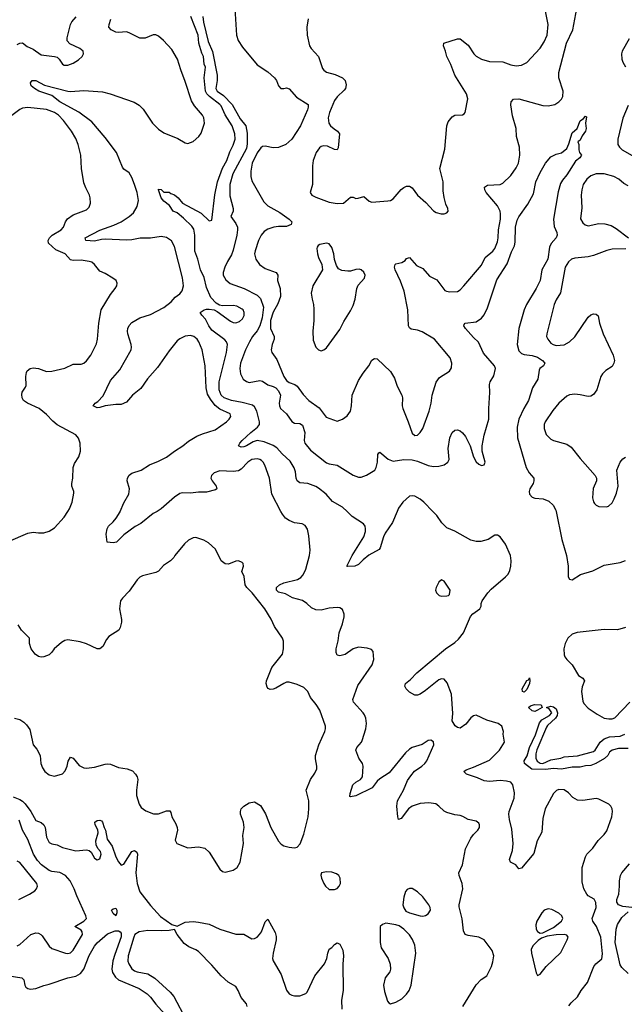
# Model space of a CAD drawing. Header units: inches. Extents: x 1954678 to 2060271, y 904822 to 1016299.
# Tile 57 of 256: x 1995009 to 1999541, y 916306 to 923685. Entities that reach past the tile are written whole.
import ezdxf

# ---------------------------------------------------------------- set-up
doc = ezdxf.new("R2010")
doc.units = ezdxf.units.IN
doc.header["$MEASUREMENT"] = 0
doc.layers.add('B9991', color=7, linetype='Continuous')
doc.layers.add('B9992', color=7, linetype='Continuous')

msp = doc.modelspace()

# ---------------------------------------------------------------- linework, layer by layer
at = {"layer": 'B9991', "color": 5}
for points, elevation in [([(1994925.6, 919774.4), (1995070, 919836), (1995110, 919844.9), (1995150, 919838.5), (1995190, 919839), (1995230, 919852.9), (1995270, 919876), (1995343.2, 919956.8), (1995370.1, 920000)], 580), ([(1996038.7, 920000), (1996010, 919983.1), (1995917.6, 919910), (1995874.4, 919885.6), (1995790, 919823), (1995734.9, 919770), (1995710, 919764), (1995664, 919770), (1995657.2, 919830), (1995663.7, 919870), (1995676, 919890), (1995710, 919920.5), (1995732, 919948), (1995762.2, 919997.8), (1995763.1, 920000)], 560), ([(1998330, 916288.8), (1998430, 916450.6), (1998469.6, 916490.4), (1998510, 916518), (1998546, 916590), (1998555.9, 916624.1), (1998562.7, 916670), (1998551.5, 916710), (1998490, 916789.6), (1998450, 916808.2), (1998370, 916821.3), (1998349.7, 916830), (1998337, 916857), (1998326.9, 916946.9), (1998304.4, 917035.6), (1998303, 917050), (1998331.1, 917170), (1998326, 917210), (1998304, 917270), (1998302, 917290), (1998327.4, 917350), (1998351.9, 917470), (1998391.1, 917550), (1998410, 917577.1), (1998444.5, 917610), (1998456.2, 917630), (1998457, 917650), (1998450, 917664), (1998430, 917677.6), (1998370, 917689.6), (1998330, 917714), (1998310, 917720.7), (1998270, 917725.1), (1998210, 917742), (1998190, 917752.7), (1998151.5, 917791.5), (1998127.5, 917807.5), (1998076.1, 917816.1), (1998010, 917810.9), (1997950, 917790.8), (1997924, 917770), (1997870, 917697), (1997849.8, 917689.8), (1997844, 917710), (1997837.1, 917790), (1997841.4, 917830), (1997885.1, 917910), (1997917.4, 917982.6), (1997940.8, 918019.2), (1997968.2, 918051.8), (1998022.7, 918090), (1998046, 918110), (1998060.9, 918130), (1998113, 918250), (1998110, 918272.7), (1998090, 918286), (1998070, 918282.7), (1998026.9, 918253.1), (1997950, 918231.2), (1997930, 918218.7), (1997900.4, 918190), (1997779.3, 918040.7), (1997710, 917996.4), (1997690, 917977.7), (1997651.6, 917928.4), (1997530, 917867.2), (1997490, 917859.5), (1997484, 917864), (1997485.4, 917885.4), (1997506.3, 917950), (1997529.6, 917970), (1997565.1, 917990), (1997578.3, 918010), (1997582.9, 918090), (1997579.5, 918110), (1997551.5, 918150), (1997529.6, 918210), (1997536.3, 918230), (1997570.6, 918269.4), (1997576.6, 918283.4), (1997605.1, 918370), (1997608.5, 918410), (1997604, 918450), (1997594.1, 918474.1), (1997584.7, 918490), (1997511.9, 918570), (1997505.3, 918590), (1997545, 918695), (1997651.8, 918850), (1997664.5, 918890), (1997659, 918950), (1997645.2, 918965.2), (1997615.1, 918975.1), (1997550, 918982), (1997510, 918969.6), (1997450, 918927.6), (1997410, 918916.2), (1997390, 918922.7), (1997381.1, 918941.1), (1997380.4, 918970), (1997397.4, 919030), (1997404.2, 919090), (1997430, 919157.3), (1997441.8, 919210), (1997442, 919230), (1997430, 919264.5), (1997410, 919277.6), (1997390, 919279.6), (1997330, 919274.3), (1997270, 919259.8), (1997230, 919262), (1997197.7, 919277.7), (1997162.4, 919310), (1997130, 919332.1), (1997053.2, 919353.2), (1997001.9, 919381.9), (1996950, 919395.6), (1996933.7, 919410), (1996933.3, 919430), (1996955.8, 919450), (1996990, 919464.2), (1997092.3, 919490), (1997116, 919504), (1997134.9, 919525.1), (1997153.3, 919566.7), (1997182.7, 919670), (1997186, 919710), (1997176.9, 919816.9), (1997167.5, 919867.5), (1997150, 919894), (1997127, 919907), (1997070, 919914.5), (1997030, 919931.8), (1997002, 919950), (1996978.2, 919978.2), (1996967, 920000)], 560), ([(1997840, 920000), (1997804.2, 919915.8), (1997750, 919835.8), (1997737.2, 919810), (1997712.6, 919727.4), (1997704.8, 919715.2), (1997627.1, 919672.9), (1997583.1, 919636.9), (1997550, 919600.7), (1997522, 919590), (1997466.3, 919586.3), (1997461.2, 919590), (1997501.8, 919670), (1997589.8, 919810), (1997601.4, 919850), (1997602, 919870), (1997597.8, 919890), (1997586.8, 919906.8), (1997502.7, 919962.7), (1997464, 920000)], 540), ([(1999126.7, 916293.3), (1999143.1, 916316.9), (1999190, 916360.5), (1999218, 916410), (1999266, 916470), (1999311.8, 916590), (1999327.3, 916610), (1999372.7, 916647.3), (1999376.9, 916683.1), (1999366, 916810), (1999334, 916890), (1999304.4, 916930), (1999299.8, 916950), (1999330.7, 917030), (1999328.6, 917068.6), (1999314.9, 917094.9), (1999270, 917119.7), (1999259.7, 917130), (1999237.4, 917170), (1999224.6, 917224.6), (1999226, 917330), (1999251.1, 917410), (1999261.7, 917430), (1999304.4, 917475.6), (1999346, 917534), (1999390, 917577.6), (1999410, 917605.5), (1999446.9, 917710), (1999452.4, 917750), (1999449.7, 917769.7), (1999440.9, 917790), (1999425.8, 917805.8), (1999350, 917844.2), (1999330, 917847.6), (1999230, 917833), (1999190, 917835.6), (1999155.6, 917855.6), (1999122.9, 917890), (1999090, 917912.8), (1999050, 917915.6), (1999032.2, 917907.8), (1999010, 917885.2), (1998947.2, 917770), (1998930, 917698), (1998923, 917597), (1998888.9, 917530), (1998863.4, 917436.6), (1998770, 917325.2), (1998750, 917321.2), (1998729, 917350), (1998689.2, 917370), (1998682, 917390), (1998702.2, 917457.8), (1998707.2, 917510), (1998697.9, 917617.9), (1998679.8, 917690), (1998674.8, 917730), (1998677.7, 917750), (1998716.5, 917850), (1998719.3, 917890), (1998706.3, 917950), (1998690, 917971.5), (1998659.2, 917979.2), (1998610, 917981.8), (1998530, 917975.5), (1998490, 917979.9), (1998442.1, 918002.1), (1998358, 918030), (1998338, 918050), (1998355.8, 918064.2), (1998410, 918081.8), (1998530, 918136.5), (1998606.3, 918210), (1998642.7, 918270), (1998633.6, 918330), (1998636.2, 918350), (1998622.7, 918390), (1998595.3, 918410), (1998510, 918436.2), (1998430, 918471.8), (1998410, 918467), (1998390, 918452.3), (1998354.1, 918405.9), (1998310, 918376), (1998290, 918381.2), (1998273.8, 918393.8), (1998251.8, 918430), (1998255.8, 918484.2), (1998245.5, 918630), (1998214.3, 918714.3), (1998190, 918742.4), (1998170, 918745.1), (1998150, 918738), (1998050, 918658), (1998010, 918629.2), (1997990, 918622), (1997970, 918622), (1997930, 918644), (1997907, 918670), (1997896, 918690), (1997901.2, 918710), (1997939.7, 918740.3), (1997985.6, 918790), (1998201.5, 918970), (1998270, 919018), (1998297.4, 919042.6), (1998335.5, 919090), (1998388, 919212), (1998407.2, 919232.8), (1998459.6, 919270), (1998468, 919290), (1998468.4, 919310), (1998475.4, 919330), (1998518.5, 919390), (1998542.7, 919417.3), (1998651.4, 919508.6), (1998670, 919530.4), (1998683.3, 919556.7), (1998692, 919590), (1998693.6, 919630), (1998689, 919670), (1998650, 919753.6), (1998610, 919809.4), (1998590, 919822), (1998570, 919820.7), (1998522, 919790), (1998465.1, 919774.9), (1998430, 919774.7), (1998390, 919784.2), (1998270, 919850.5), (1998210, 919876.2), (1998173, 919913), (1998136.5, 919970), (1998107.4, 920000)], 540), ([(1999031, 920000), (1999073.5, 919790), (1999107.2, 919670), (1999120.2, 919590), (1999121.6, 919510), (1999130, 919491), (1999150, 919487.7), (1999213.1, 919526.9), (1999304.7, 919555.3), (1999390, 919596), (1999510, 919617.1), (1999550, 919633)], 540), ([(1994970.6, 918450.6), (1995010, 918441), (1995039.9, 918419.9), (1995060.3, 918400.3), (1995084.2, 918364.2), (1995111, 918250), (1995138, 918218), (1995162, 918170), (1995167.7, 918110), (1995179.1, 918079.1), (1995198.8, 918050), (1995230, 918024.9), (1995270, 918015.5), (1995330, 918033.4), (1995350, 918054.8), (1995364.2, 918090), (1995371.8, 918128.2), (1995390, 918158), (1995410, 918150.7), (1995454.9, 918094.9), (1995490, 918079.1), (1995510, 918076.3), (1995570, 918082.4), (1995650, 918105.3), (1995670, 918107), (1995690, 918104.9), (1995750, 918081.3), (1995816, 918070), (1995854.4, 918054.4), (1995878.4, 918030), (1995890.4, 918010), (1995895.5, 917990), (1995884.4, 917910), (1995884.4, 917870), (1995904.9, 917804.9), (1995920.9, 917780.9), (1995955.8, 917755.8), (1996013.5, 917733.5), (1996050, 917734.3), (1996110, 917756.9), (1996134.9, 917754.9), (1996143.1, 917743.1), (1996150.4, 917710), (1996179.2, 917659.2), (1996190.4, 917630), (1996192.4, 917610), (1996174.8, 917534.8), (1996186.8, 917510), (1996270, 917478), (1996350, 917485.5), (1996396.1, 917476.1), (1996430, 917446.8), (1996510, 917318), (1996530, 917301), (1996550, 917294.8), (1996609.4, 917310.6), (1996639, 917330), (1996662.7, 917370), (1996686.6, 917510), (1996681.6, 917570), (1996691.8, 917630), (1996686.6, 917670), (1996664.5, 917730), (1996664.5, 917750), (1996669.5, 917770), (1996688.2, 917791.8), (1996730, 917816.3), (1996770, 917824), (1996814.9, 917794.9), (1996852.4, 917732.4), (1996891.7, 917630), (1996950, 917528), (1996970, 917505.5), (1996990, 917493), (1997030, 917483), (1997070, 917477.3), (1997090, 917482.8), (1997111.8, 917508.2), (1997138.4, 917581.6), (1997171.9, 917710), (1997177.2, 917770), (1997176, 917830), (1997155.6, 917910), (1997189.7, 917990), (1997221.8, 918038.2), (1997235.8, 918070), (1997236.9, 918090), (1997226.4, 918146.4), (1997227.8, 918170), (1997250.6, 918249.5), (1997296.4, 918350), (1997302.3, 918370), (1997301.5, 918390), (1997258.3, 918510), (1997232.2, 918552.2), (1997190, 918604.5), (1997169.7, 918650), (1997139.6, 918679.6), (1997090, 918702.8), (1997030, 918719.8), (1997010, 918719.2), (1996990, 918711.1), (1996930, 918674), (1996910, 918667.6), (1996886, 918666), (1996871.4, 918671.4), (1996863.1, 918683.1), (1996857.4, 918710), (1996859.1, 918730), (1996899.8, 918830), (1996979.1, 918930), (1996987.3, 918970), (1996986.5, 919026.5), (1996978.4, 919050), (1996918.2, 919138.2), (1996893.2, 919193.2), (1996846, 919270), (1996751.1, 919390), (1996711.2, 919430), (1996699.1, 919450), (1996691.1, 919511.1), (1996675.1, 919550), (1996686, 919590), (1996685.2, 919610), (1996677.2, 919617.2), (1996649.4, 919629.4), (1996630, 919627), (1996574.9, 919605.1), (1996550, 919607.6), (1996520.7, 919630), (1996478, 919718), (1996424.8, 919764.7), (1996390, 919784.2), (1996330, 919803.6), (1996310, 919802.9), (1996274.7, 919785.3), (1996243.4, 919756.6), (1996173.4, 919670), (1996165.5, 919654.5), (1996140.5, 919630), (1996086.5, 919593.5), (1996050, 919551.8), (1996030, 919542.4), (1995930, 919516.9), (1995910, 919507.3), (1995890, 919487), (1995830, 919402.9), (1995779.1, 919350), (1995766, 919330), (1995756.4, 919270), (1995772.7, 919190), (1995772.4, 919170), (1995762.4, 919130), (1995752.4, 919110), (1995678, 919062), (1995660.3, 919039.7), (1995633.7, 918986.3), (1995610, 918969.5), (1995590, 918969.5), (1995510, 919007.6), (1995463.5, 919023.5), (1995370, 919037.4), (1995347.7, 919032.3), (1995322.5, 919017.5), (1995267.3, 918970), (1995250, 918944), (1995230, 918925.2), (1995190, 918909.4), (1995170, 918907), (1995150, 918911.8), (1995125.1, 918930), (1995095.6, 918970), (1995082.7, 919010), (1995082, 919050), (1995022.7, 919110), (1994998, 919150)], 580), ([(1999550.2, 919129.8), (1999490, 919112.2), (1999390, 919114.7), (1999187.7, 919092.3), (1999150, 919079.3), (1999118.8, 919050), (1999099.3, 919010), (1999088.8, 918970), (1999090, 918924.7), (1999094.9, 918910), (1999110, 918890.6), (1999150.2, 918850.2), (1999197, 918770), (1999230.4, 918750), (1999242.3, 918730), (1999225.9, 918685.8), (1999220.2, 918650), (1999230, 918578), (1999239.3, 918559.3), (1999270, 918524.9), (1999339.2, 918479.2), (1999391.4, 918451.4), (1999424.3, 918444.3), (1999450, 918444.7), (1999470, 918452.8), (1999584.1, 918570)], 540), ([(1999570, 918222.7), (1999498.4, 918221.6), (1999450, 918209.3), (1999430, 918196), (1999417.4, 918170), (1999393.1, 918146.9), (1999328.4, 918110), (1999290, 918095.5), (1999250, 918093.5), (1999210, 918083.1), (1999150, 918082.7), (1999071.4, 918068.6), (1999010, 918073.7), (1998950, 918066.4), (1998848.9, 918068.9), (1998794, 918110), (1998791.6, 918130), (1998812.3, 918167.7), (1998829.8, 918230), (1998875.2, 918324.8), (1998904.7, 918415.3), (1998923.3, 918436.7), (1998981.6, 918470), (1998998.3, 918490), (1998979.1, 918519.1), (1998958, 918530), (1998990, 918539.3), (1999010, 918535.6), (1999030, 918521.3), (1999041.8, 918490), (1999037.1, 918470), (1999024.7, 918450), (1998964.7, 918395.3), (1998957.1, 918382.9), (1998886, 918214), (1998878.2, 918181.8), (1998878.4, 918150), (1998888.1, 918128.1), (1998910, 918112.1), (1998930, 918110.2), (1998990, 918137.4), (1999065.2, 918150), (1999090, 918160.3), (1999190, 918167.6), (1999310, 918199.3), (1999322, 918210), (1999359.8, 918270), (1999390, 918294.2), (1999430, 918310.7), (1999510, 918316.1), (1999546, 918330)], 520), ([(1994960.2, 917860.2), (1995010, 917841.5), (1995030, 917829), (1995050, 917809.1), (1995093.1, 917750), (1995130, 917684.2), (1995170, 917667.2), (1995190.3, 917650), (1995199.6, 917630), (1995210, 917558), (1995230, 917517.3), (1995250, 917508.2), (1995290, 917501.6), (1995330, 917480.5), (1995430, 917457.1), (1995510, 917462.4), (1995530, 917458), (1995545.5, 917445.5), (1995570, 917402), (1995590, 917388), (1995610, 917394.8), (1995620.4, 917430), (1995615.4, 917450), (1995594.3, 917474.3), (1995581.8, 917501.8), (1995579.3, 917530), (1995598.2, 917590), (1995594.4, 917614.4), (1995574.5, 917650), (1995573, 917670), (1995590, 917683.6), (1995610, 917686), (1995621.4, 917681.4), (1995631.2, 917671.2), (1995642, 917630), (1995653.4, 917610), (1995663.8, 917543.8), (1995703.3, 917490), (1995730, 917410.4), (1995750, 917372.7), (1995768.9, 917348.9), (1995790, 917357), (1995850, 917450.2), (1995870, 917458.5), (1995887.1, 917447.1), (1995891.9, 917430), (1995880.4, 917290), (1995890, 917210.8), (1995909.2, 917149.2), (1995990, 917047.3), (1996064.2, 916964.2), (1996150, 916902.8), (1996190, 916891), (1996250, 916920.7), (1996310, 916926.4), (1996350, 916922), (1996430, 916907.4), (1996510, 916868.8), (1996630, 916832.4), (1996690, 916832.4), (1996750, 916795.8), (1996770, 916799.5), (1996789.4, 916810), (1996808, 916830), (1996822, 916850), (1996850, 916924.7), (1996870, 916944.7), (1996924.7, 916844.7), (1996932.8, 916812.8), (1996932.4, 916790), (1996908.7, 916688.7), (1996905.3, 916650), (1996910, 916631.3), (1996968.9, 916530), (1997010, 916410.7), (1997030, 916384.4), (1997050, 916374.4), (1997070, 916368.4), (1997110, 916370.4), (1997154.5, 916385.5), (1997164.5, 916395.5), (1997221.7, 916518.3), (1997294.7, 916610), (1997311.5, 916650), (1997318.7, 916690), (1997330, 916718.8), (1997349.5, 916730.5), (1997370, 916754.8), (1997390, 916766.8), (1997410, 916756), (1997431.9, 916711.9), (1997436.4, 916670), (1997432.3, 916607.7), (1997434.9, 916410), (1997422.6, 916337.4), (1997423.1, 916270)], 560), ([(1994990, 916744.2), (1995010, 916754.9), (1995091.5, 916830), (1995130, 916841.8), (1995150, 916839.2), (1995168.4, 916830), (1995178.8, 916818.8), (1995230, 916742), (1995250, 916723), (1995352, 916690), (1995370, 916686.7), (1995390, 916692.7), (1995410, 916710.4), (1995479.8, 916830), (1995478.7, 916850), (1995470, 916862), (1995422.7, 916890), (1995491.1, 916928.9), (1995509.8, 916950), (1995506, 916970), (1995437.7, 917117.7), (1995418.4, 917170), (1995386.5, 917230), (1995352, 917270), (1995310, 917292.3), (1995250, 917301), (1995230, 917309.4), (1995173.7, 917350), (1995142.3, 917382.3), (1995113.6, 917430), (1995070, 917541.1), (1995030.7, 917610), (1995006.4, 917686.4)], 560), ([(1995004, 917090), (1995082.7, 917130), (1995123.3, 917156.7), (1995135.1, 917170), (1995142, 917190), (1995138.4, 917210), (1995010, 917367.3), (1994990, 917377.6)], 580), ([(1999598, 917030), (1999530, 917038), (1999497, 917050), (1999484.4, 917070), (1999485.1, 917090), (1999499.3, 917130), (1999506.6, 917190), (1999504.5, 917230), (1999512.7, 917270), (1999522.7, 917290), (1999581.3, 917358.7)], 520), ([(1999570, 916536.5), (1999522.2, 916582.2), (1999510, 916602), (1999472.5, 916770), (1999481.6, 916870), (1999490, 916903), (1999524.1, 916955.9), (1999570, 916999.5)], 520), ([(1994930, 916520.2), (1995025.2, 916505.3), (1995040.3, 916490), (1995047.6, 916450), (1995055.2, 916435.3), (1995070, 916423.7), (1995090, 916419), (1995130, 916425.4), (1995190, 916447.7), (1995230, 916455.5), (1995370, 916504.8), (1995430, 916516.1), (1995464.3, 916535.7), (1995490, 916568), (1995530, 916670.3), (1995570, 916742.6), (1995590, 916766), (1995666.3, 916833.7), (1995724.8, 916855.2), (1995750, 916855.5), (1995762, 916850), (1995770, 916839.5), (1995770.5, 916810.5), (1995721.2, 916678.8), (1995708, 916632), (1995699, 916570), (1995705, 916545), (1995727.9, 916510), (1995750, 916489.6), (1995904.8, 916424.8), (1995964, 916384), (1995990, 916359.8), (1996030, 916307.3), (1996095.2, 916235.2)], 540), ([(1996714.7, 916290), (1996710, 916308.7), (1996670, 916356.2), (1996648.1, 916410), (1996630, 916438.7), (1996572, 916472), (1996519.2, 916519.2), (1996450, 916599.1), (1996350, 916700.9), (1996330, 916714.8), (1996277, 916737), (1996242, 916762), (1996189, 916830), (1996170, 916866), (1996130, 916859), (1996070, 916856.9), (1995970, 916859.8), (1995904.4, 916850), (1995873.4, 916830), (1995864.8, 916810), (1995822.6, 916670), (1995820.2, 916630), (1995826.3, 916610), (1995850, 916572.2), (1995870, 916556.9), (1995890, 916548.3), (1995970, 916534), (1996022.7, 916502.7), (1996136.6, 916396.6), (1996164.5, 916364.5), (1996257.1, 916190)], 560)]:
    msp.add_lwpolyline(points, dxfattribs=dict(at, elevation=elevation))
for points, elevation in [([(1998170, 919488), (1998152, 919470), (1998130.9, 919429.1), (1998126.8, 919410), (1998134, 919390), (1998154.8, 919370), (1998174.6, 919365.4), (1998210, 919366.3), (1998224, 919370), (1998230, 919378), (1998235.1, 919410), (1998190, 919478)], 560), ([(1998790, 918644.5), (1998779, 918650), (1998776.2, 918670), (1998810, 918733), (1998822.7, 918737.3), (1998830, 918751.3), (1998833.1, 918733.1), (1998830, 918709.3), (1998810, 918665.6)], 520), ([(1998870, 918499.7), (1998850, 918505.4), (1998824, 918530), (1998838.4, 918541.6), (1998868, 918552.1), (1998918, 918550), (1998926, 918530), (1998890, 918509.6)], 520), ([(1997310, 917299.3), (1997272, 917290), (1997267.3, 917272.7), (1997270.7, 917250), (1997288, 917210), (1997302, 917190), (1997330, 917166), (1997370, 917165.5), (1997390, 917174.8), (1997405.2, 917190), (1997415.1, 917210), (1997412.3, 917250), (1997401.2, 917270), (1997384.1, 917284.1), (1997350, 917295.1)], 580), ([(1997950, 917174), (1997930, 917174), (1997913.7, 917166.3), (1997902, 917150), (1997887.7, 917107.7), (1997880.5, 917050), (1997888.5, 917028.5), (1997904.9, 917004.9), (1997930, 916990.5), (1998010, 916967.7), (1998030, 916967.3), (1998050, 916971.3), (1998070, 916984.7), (1998089, 917010), (1998086.6, 917030), (1998077, 917050), (1998030, 917112), (1997990, 917149.6)], 580), ([(1995730, 916969.7), (1995710, 916987.3), (1995697, 917010), (1995710, 917021.6), (1995730, 917026.8), (1995736.5, 917010), (1995736.5, 916990)], 540), ([(1998970, 917022), (1998941.3, 917010), (1998922.7, 916990), (1998886.7, 916930), (1998878, 916902), (1998880.2, 916870), (1998890, 916850.4), (1998910, 916839.5), (1998930, 916842.4), (1999010, 916881.8), (1999070, 916928.1), (1999081.7, 916950), (1999073.3, 916970), (1999049.8, 916989.8), (1998997, 917017)], 560), ([(1997753.6, 916913.6), (1997730, 916904), (1997710.9, 916889.1), (1997710.6, 916770), (1997719.1, 916730), (1997770.8, 916650), (1997785.8, 916605.8), (1997788.2, 916570), (1997784.9, 916550), (1997750, 916505.2), (1997735.6, 916450), (1997742.9, 916402.9), (1997765.3, 916330), (1997776.2, 916316.2), (1997790, 916309), (1997830, 916320.9), (1997872.6, 916347.4), (1997910, 916382.4), (1997928.2, 916410), (1997943, 916450), (1997979.7, 916690), (1997971.3, 916750), (1997952.5, 916792.5), (1997930, 916825.2), (1997890, 916868.7), (1997853.6, 916893.6), (1997830, 916902)], 580), ([(1999089.6, 916829.6), (1999030, 916826.6), (1998964, 916816), (1998919.6, 916800.4), (1998895.2, 916784.8), (1998855.2, 916744.8), (1998844.1, 916715.9), (1998844.9, 916690), (1998880.7, 916540.7), (1998890, 916522), (1998910, 916531.3), (1998956, 916590), (1999065.8, 916694.2), (1999114, 916790), (1999120.7, 916810), (1999110, 916823.7)], 560)]:
    msp.add_lwpolyline(points, close=True, dxfattribs=dict(at, elevation=elevation))
at = {"layer": 'B9992', "color": 5}
for points, elevation in [([(1996620.8, 923770), (1996634, 923570), (1996646, 923530), (1996678.5, 923478.6), (1996790, 923345.5), (1996870, 923293.4), (1996919.1, 923250), (1996933.4, 923230), (1996948.2, 923188.2), (1996966, 923170), (1996990, 923168.2), (1997010, 923173.4), (1997030, 923167.7), (1997083.2, 923103.2), (1997170.5, 923050), (1997172.4, 923030), (1997166.4, 923010), (1997113.7, 922890), (1997048.4, 922790), (1997004.9, 922750), (1996950, 922726.9), (1996910, 922724.4), (1996850, 922736.9), (1996830, 922734.3), (1996815.6, 922724.4), (1996790, 922688), (1996751.8, 922610), (1996741.3, 922550), (1996741.8, 922510), (1996750, 922476.3), (1996838.9, 922318.9), (1996870, 922290.2), (1996958.7, 922238.7), (1997028.5, 922190), (1997048.7, 922170), (1997043.7, 922150), (1997010, 922133.8), (1996950, 922134.6), (1996913.4, 922130), (1996870, 922115.4), (1996842.3, 922097.7), (1996819.3, 922070), (1996800.2, 922030), (1996773.7, 921953.7), (1996770.2, 921930), (1996778.5, 921890), (1996806.3, 921850), (1996850, 921819.7), (1996931.1, 921791.1), (1996944.2, 921770), (1996941.5, 921730), (1996960.7, 921670), (1996965.2, 921610), (1996945.4, 921554.6), (1996910, 921493.3), (1996890, 921429.3), (1996889.5, 921370), (1996917.3, 921310), (1996917.7, 921290), (1996902.3, 921250), (1996893.7, 921210), (1996898.7, 921190), (1996937.5, 921137.5), (1996988.6, 921010), (1997010, 920980.2), (1997030, 920965.4), (1997070.8, 920950.8), (1997090, 920938.5), (1997135.1, 920875), (1997176.1, 920830), (1997254.8, 920774.8), (1997306.9, 920706.9), (1997390, 920676.4), (1997430, 920690.4), (1997463.1, 920716.9), (1997487.8, 920750), (1997497.7, 920790), (1997500.5, 920870), (1997550, 920980.7), (1997583.7, 921036.3), (1997626, 921090), (1997647.7, 921132.3), (1997670, 921146.8), (1997690, 921142.8), (1997790, 921047.3), (1997818.5, 920998.6), (1997839, 920939), (1997872.7, 920870), (1997878.4, 920850), (1997876.4, 920790), (1997880.4, 920770), (1997922, 920670), (1997950, 920586), (1997970, 920567.7), (1997990, 920570.7), (1998010, 920590.7), (1998030, 920622), (1998079.7, 920750), (1998094, 920810), (1998101.1, 920870), (1998131.1, 920968.9), (1998157.1, 921002.9), (1998232, 921050), (1998245.4, 921074.6), (1998249.5, 921110), (1998237, 921150), (1998119.5, 921290), (1998026.1, 921346.1), (1997990, 921358.3), (1997944.9, 921364.9), (1997930, 921374.5), (1997923.1, 921390), (1997919.9, 921510), (1997892.3, 921650), (1997865, 921725), (1997824.2, 921810), (1997818.4, 921830), (1997822.7, 921850), (1997830, 921856.3), (1997874.7, 921865.3), (1997898.9, 921881.1), (1997910, 921896), (1997930, 921902.8), (1997982.8, 921842.8), (1998030, 921820.3), (1998082.2, 921762.2), (1998135.1, 921735.1), (1998196.3, 921656.3), (1998209.2, 921649.2), (1998234.6, 921645.4), (1998290, 921648.9), (1998310, 921660.4), (1998339.6, 921690), (1998470, 921846), (1998498.4, 921901.6), (1998555.4, 921950), (1998570.8, 921970), (1998590, 922019.1), (1998596.5, 922050), (1998597.8, 922110), (1998612.4, 922190), (1998613.5, 922230), (1998609.8, 922250), (1998591.9, 922290), (1998506, 922390), (1998496.9, 922410), (1998494.5, 922430), (1998514.7, 922445.3), (1998610, 922448.9), (1998630, 922460.3), (1998690, 922517.6), (1998730, 922574.9), (1998747.1, 922610), (1998757.6, 922670), (1998755.1, 922730), (1998733, 922810), (1998731.1, 922870), (1998704.2, 922964.2), (1998692, 923048), (1998693, 923070), (1998711, 923089), (1998750, 923091.2), (1998930, 923042.6), (1998970, 923038.7), (1999021.2, 923050), (1999050, 923068.5), (1999070, 923088.4), (1999079.8, 923110), (1999082.7, 923150), (1999049.8, 923250), (1999051.5, 923290), (1999107.3, 923510), (1999156.5, 923610), (1999185.8, 923770)], 560), ([(1997170.4, 923690.4), (1997162.3, 923630), (1997163.7, 923570), (1997181.7, 923490), (1997193.4, 923470), (1997249.4, 923409.4), (1997279.3, 923319.3), (1997290, 923305.7), (1997310, 923292.8), (1997375, 923275), (1997430.2, 923250.2), (1997450.2, 923230.2), (1997457.6, 923197.6), (1997451.3, 923170), (1997442.6, 923157.5), (1997390, 923107.6), (1997370, 923078.3), (1997331.7, 922990), (1997321.8, 922950), (1997327.5, 922910), (1997339.1, 922890), (1997365.9, 922865.9), (1997392.4, 922850), (1997407.2, 922830), (1997395.6, 922724.4), (1997390, 922709.2), (1997370, 922711.8), (1997316.9, 922736.9), (1997290, 922739.3), (1997270, 922734.2), (1997255.9, 922724.1), (1997231.3, 922690), (1997210.2, 922630), (1997203.2, 922590), (1997204.9, 922450), (1997186, 922390), (1997198, 922370), (1997230, 922354), (1997330, 922317.6), (1997390, 922308.4), (1997435.3, 922310), (1997490, 922354.8), (1997510, 922354.8), (1997530, 922346), (1997546.8, 922346.8), (1997590, 922360.7), (1997630, 922324), (1997650, 922316.3), (1997770, 922326.4), (1997790, 922330.4), (1997810, 922341.6), (1997870, 922412.4), (1997890, 922428.4), (1997910, 922438), (1997930, 922437.3), (1997950, 922424), (1997990, 922370.5), (1998054.8, 922314.8), (1998110, 922253.4), (1998130, 922240.7), (1998168.9, 922231.1), (1998190, 922231), (1998210, 922238), (1998222, 922250), (1998219, 922270), (1998202.5, 922302.5), (1998191.1, 922351.1), (1998183.1, 922403.1), (1998182.6, 922470), (1998158.8, 922570), (1998195.1, 922715.1), (1998211.6, 922890), (1998220.4, 922919.6), (1998250, 922958), (1998270, 922970.4), (1998329.2, 922970.8), (1998341.2, 922978.8), (1998349.4, 922990.6), (1998367.6, 923092.4), (1998359.7, 923130), (1998271.9, 923270), (1998240.4, 923350), (1998210, 923409.2), (1998201, 923450), (1998185.1, 923490), (1998189.2, 923510), (1998290, 923542.6), (1998310, 923542.4), (1998370, 923493), (1998412.7, 923430), (1998430, 923412.7), (1998470, 923388.5), (1998530, 923372.4), (1998630, 923368.5), (1998690, 923346.7), (1998730, 923339.5), (1998770, 923344.4), (1998810, 923363), (1998910, 923472), (1998941.5, 923518.5), (1998963.1, 923570), (1998971.1, 923650), (1998949.7, 923749.7)], 580), ([(1994990, 923498.3), (1995010, 923508.4), (1995030, 923510.3), (1995064.7, 923484.7), (1995110, 923464.9), (1995170, 923422), (1995270.3, 923410.3), (1995290, 923403), (1995304.9, 923390), (1995330, 923350.7), (1995343.6, 923343.6), (1995370, 923343.7), (1995410, 923358.7), (1995450, 923383.7), (1995477.6, 923410), (1995487.3, 923430), (1995484.5, 923450), (1995459.5, 923470), (1995383.9, 923503.9), (1995365.9, 923525.9), (1995364.2, 923550), (1995390.7, 923650), (1995399.8, 923670), (1995432.5, 923707.5)], 580), ([(1995763.1, 920000), (1995790, 920064), (1995827, 920130), (1995832, 920170), (1995814, 920230), (1995816.2, 920250), (1995830, 920270.6), (1995850, 920286), (1995919, 920310), (1995982.7, 920350), (1996050, 920375.8), (1996110, 920405.4), (1996170, 920451.3), (1996231.2, 920490), (1996274.5, 920525.5), (1996337.3, 920562.7), (1996378.9, 920581.1), (1996475.1, 920610), (1996558.4, 920670), (1996579.6, 920690), (1996591.6, 920710), (1996586, 920730), (1996510, 920766.9), (1996474.1, 920794.1), (1996439.7, 920839.7), (1996418, 920878), (1996406.6, 920926.6), (1996400.7, 921090), (1996377.2, 921210), (1996353.1, 921270), (1996340.5, 921290), (1996314.5, 921310), (1996290, 921317.7), (1996250, 921314), (1996210, 921294.3), (1996190, 921277.6), (1996130, 921202.6), (1996042.6, 921077.4), (1995966.7, 920993.3), (1995918, 920922), (1995855.3, 920870), (1995810, 920819.6), (1995770, 920800.9), (1995730, 920801.6), (1995650, 920789.8), (1995610, 920778.9), (1995590, 920776.9), (1995559.3, 920790), (1995575.1, 920810), (1995595.6, 920824.4), (1995634.9, 920865.1), (1995690, 920981), (1995759.7, 921060.3), (1995843.6, 921210), (1995847.6, 921230), (1995844.2, 921250), (1995819.8, 921330), (1995817.7, 921350), (1995819.7, 921370), (1995830, 921393), (1995850, 921415.3), (1995908.9, 921451.1), (1995990, 921475.6), (1996090, 921527.9), (1996144.2, 921570), (1996173.6, 921606.4), (1996208.6, 921631.4), (1996226.1, 921653.9), (1996236.4, 921690), (1996229.7, 921750.3), (1996170, 921985.2), (1996147.2, 922027.2), (1996110, 922052.8), (1996070, 922059.3), (1995990, 922047.5), (1995913.3, 922046.7), (1995850, 922034.2), (1995810, 922031.4), (1995650, 922040.2), (1995621.9, 922038.1), (1995570, 922025.2), (1995506, 922030), (1995500.9, 922050), (1995610, 922107.8), (1995715.1, 922144.9), (1995769.6, 922170), (1995831.1, 922210), (1995862.1, 922237.9), (1995890, 922284.9), (1995900.3, 922330), (1995890.8, 922390), (1995870.9, 922450), (1995850, 922502.7), (1995830, 922537), (1995790, 922565.6), (1995778.7, 922578.7), (1995734.8, 922690), (1995650, 922801.4), (1995550, 922919.4), (1995452.5, 922992.5), (1995310.8, 923070), (1995250, 923116.5), (1995152.7, 923150), (1995119.5, 923170), (1995095.1, 923190), (1995090, 923212), (1995102, 923230), (1995130, 923228.2), (1995194, 923194), (1995370, 923148.7), (1995390, 923146.6), (1995490, 923155.2), (1995630, 923143.5), (1995687.3, 923130), (1995867.5, 923067.5), (1995905.4, 923045.4), (1995935.5, 923015.5), (1996006, 922910), (1996050, 922863.6), (1996090, 922838), (1996193.6, 922793.6), (1996250, 922763), (1996270, 922758), (1996310, 922772.7), (1996353.3, 922810), (1996370, 922834), (1996393.5, 922910), (1996390, 922948.7), (1996380.4, 922970), (1996319.6, 923039.6), (1996296.4, 923076.4), (1996250, 923222.7), (1996216.4, 923310), (1996193.3, 923390), (1996150, 923461.6), (1996088.2, 923530), (1996050, 923562.2), (1996030, 923570.9), (1996010, 923571.9), (1995950, 923547.4), (1995910, 923545.7), (1995830, 923586.9), (1995810, 923592.8), (1995750, 923587.8), (1995730, 923591.5), (1995695.1, 923610), (1995677.6, 923630), (1995678.7, 923650), (1995693.3, 923690)], 560), ([(1997464, 920000), (1997430, 920032.7), (1997355, 920075), (1997305.5, 920130), (1997250, 920173.7), (1997230, 920186.3), (1997170, 920208.8), (1997110, 920213.5), (1997100.4, 920220.4), (1997089.9, 920229.9), (1997081.1, 920250), (1997075.7, 920295.7), (1997066.1, 920326.1), (1997035.8, 920375.8), (1996976.8, 920430), (1996936, 920476), (1996910, 920494.8), (1996842, 920522), (1996790, 920531.2), (1996758.5, 920521.5), (1996710, 920490.9), (1996690, 920484.4), (1996670, 920481.1), (1996649.3, 920490), (1996658.7, 920510), (1996678, 920530), (1996740.8, 920590), (1996791, 920630), (1996806.3, 920650), (1996806.6, 920670), (1996787.3, 920750), (1996770, 920783.7), (1996755.5, 920795.5), (1996676.4, 920816.3), (1996595.8, 920830), (1996541.5, 920850), (1996519.3, 920870), (1996504.1, 920910), (1996503.8, 920970), (1996559, 921190), (1996567, 921250), (1996560.4, 921270), (1996546.1, 921286.1), (1996450, 921358.2), (1996426.5, 921390), (1996401, 921441), (1996374, 921470), (1996362.7, 921490), (1996393.2, 921510), (1996410, 921514.7), (1996430, 921516.1), (1996466, 921510), (1996490, 921498.7), (1996590, 921426.5), (1996610, 921416.1), (1996630, 921412.8), (1996657.8, 921422.2), (1996678.2, 921441.8), (1996691.8, 921468.2), (1996692.1, 921490), (1996684.5, 921510), (1996676.7, 921516.7), (1996637.2, 921537.2), (1996610, 921543.9), (1996530, 921540.9), (1996506.6, 921546.6), (1996481.2, 921561.2), (1996443.1, 921603.1), (1996410, 921678), (1996392.7, 921752.7), (1996365.5, 921810), (1996344.2, 921890), (1996321.5, 921950), (1996322.2, 922070), (1996314.4, 922114.4), (1996298.4, 922138.4), (1996238, 922198), (1996190, 922238), (1996159, 922250), (1996131.7, 922291.7), (1996090, 922325.2), (1996070, 922349.3), (1996049.7, 922410), (1996050, 922414), (1996070, 922412), (1996090, 922392), (1996130, 922392), (1996142.5, 922382.5), (1996170, 922373), (1996198, 922350), (1996230.8, 922310), (1996370, 922235.3), (1996430, 922177.3), (1996450, 922182), (1996471.8, 922371.8), (1996491.6, 922470), (1996528.7, 922571.3), (1996560.9, 922630), (1996585.1, 922694.9), (1996610, 922744), (1996624.2, 922790), (1996621.3, 922830), (1996601.1, 922890), (1996550, 922972.4), (1996519.1, 923039.1), (1996510.5, 923050.5), (1996431.6, 923110), (1996413.2, 923130), (1996403, 923150), (1996391.8, 923248.2), (1996402, 923330), (1996392.7, 923352.7), (1996386, 923410), (1996374.2, 923434.2), (1996351.5, 923510), (1996346.2, 923570), (1996293, 923710)], 540), ([(1996381.5, 923710), (1996386.4, 923666.4), (1996421.8, 923521.8), (1996454.5, 923445.5), (1996488.6, 923270), (1996488.6, 923230), (1996478.9, 923170), (1996489, 923149), (1996537.1, 923117.1), (1996602.2, 923050), (1996660.8, 922940.8), (1996704, 922890), (1996713.3, 922833.3), (1996714.4, 922754.4), (1996710, 922719.7), (1996606.9, 922530), (1996585.5, 922450), (1996585.2, 922365.2), (1996610.6, 922269.4), (1996610.6, 922249.4), (1996591.3, 922210), (1996630, 922158), (1996642, 922130), (1996641.6, 922110), (1996636.9, 922070), (1996610, 921957.4), (1996596.8, 921923.2), (1996566.4, 921873.6), (1996546.5, 921830), (1996535, 921790), (1996535.6, 921770), (1996555.3, 921735.3), (1996587.7, 921707.7), (1996691, 921670), (1996790, 921621.5), (1996815.2, 921595.2), (1996835.6, 921530), (1996827.1, 921450), (1996810, 921390), (1996790, 921352.2), (1996755.6, 921310), (1996731, 921270), (1996702.6, 921210), (1996664.6, 921110), (1996659.4, 921070), (1996665, 921030), (1996685.5, 920990), (1996710, 920972.8), (1996730, 920966.9), (1996810, 920980.7), (1996830, 920974.7), (1996868.2, 920948.2), (1996910, 920935.9), (1996930, 920925.1), (1996950, 920903), (1996963.2, 920870), (1996955.1, 920810), (1996955.7, 920790), (1996964.1, 920770), (1997008.3, 920730), (1997050, 920673.4), (1997070, 920661.7), (1997110, 920659.6), (1997130, 920646), (1997146.2, 920590), (1997142, 920530), (1997147.6, 920510), (1997190, 920458), (1997310, 920363.2), (1997330, 920355.5), (1997390, 920346.3), (1997510, 920272.2), (1997550, 920255.5), (1997570, 920255.5), (1997610, 920270.5), (1997671, 920309), (1997682, 920330), (1997691.1, 920370), (1997692.7, 920427.3), (1997700.9, 920439.1), (1997710, 920442.8), (1997771.9, 920391.9), (1997810, 920376.8), (1997890, 920389.1), (1997950, 920386.3), (1997990, 920376.3), (1998070, 920343.3), (1998110, 920335.3), (1998150, 920337.8), (1998192, 920350), (1998218.4, 920370), (1998228, 920390), (1998220.4, 920470), (1998232.8, 920550), (1998250, 920590.5), (1998270, 920608), (1998290, 920610.4), (1998310, 920603), (1998328.8, 920588.8), (1998350, 920560.7), (1998385.7, 920490), (1998410.4, 920410), (1998430, 920370.7), (1998450, 920353), (1998470, 920344.4), (1998492, 920350), (1998497.6, 920370), (1998476.4, 920450), (1998475.1, 920490), (1998490.6, 920570), (1998525.6, 920690), (1998525.8, 920770), (1998534.4, 920890), (1998530.8, 920950), (1998535.6, 920970), (1998563.9, 921016.1), (1998575.4, 921070), (1998568.9, 921090), (1998486.6, 921186.6), (1998448.7, 921268.7), (1998410, 921303.8), (1998351.3, 921370), (1998338.7, 921390), (1998340.5, 921399.5), (1998348.6, 921411.4), (1998430, 921420.3), (1998470, 921448.7), (1998490, 921471.8), (1998514.8, 921525.2), (1998584.9, 921735.1), (1998663.9, 921856.1), (1998694.7, 921945.3), (1998717.1, 921990), (1998722.7, 922017.3), (1998726, 922130), (1998738.1, 922181.8), (1998750, 922208.2), (1998817.3, 922302.7), (1998860, 922380), (1998877.7, 922470), (1998910, 922539.3), (1998950, 922610.6), (1998990, 922657.3), (1999030, 922677.3), (1999070, 922686.8), (1999110, 922720.7), (1999125.6, 922754.4), (1999150, 922838), (1999189, 922870), (1999210, 922926.8), (1999236.5, 922943.5), (1999250, 922962), (1999258, 922958), (1999250.4, 922910), (1999254.9, 922870), (1999250.6, 922850), (1999224.9, 922815.1), (1999210, 922782), (1999192, 922770), (1999201, 922750), (1999201, 922710), (1999206, 922690), (1999220.7, 922670), (1999207.3, 922650), (1999176.5, 922623.5), (1999110, 922522.4), (1999077, 922483), (1999063.7, 922456.3), (1999045.4, 922394.6), (1999010.2, 922190), (1999015.8, 922135.8), (1999035.8, 922090), (1999039.3, 922070), (1999030.6, 922050), (1998993.6, 922006.4), (1998980.7, 921979.3), (1998967.2, 921890), (1998922.4, 921810), (1998910.2, 921730), (1998881.8, 921670), (1998809.5, 921550.5), (1998790.2, 921510), (1998750.1, 921369.9), (1998737.3, 921250), (1998750, 921204), (1998770, 921183.8), (1998790, 921175.2), (1998850, 921169.4), (1998890, 921155.7), (1998928.9, 921130), (1998946.7, 921110), (1998934.9, 921090), (1998909.1, 921070.9), (1998902, 921058), (1998893.1, 920990), (1998854.5, 920925.5), (1998824.3, 920830), (1998789, 920771), (1998750.9, 920690), (1998737.3, 920630), (1998740.2, 920550), (1998804.6, 920330), (1998828.5, 920290), (1998863.1, 920250), (1998864.2, 920230), (1998858, 920210), (1998834.3, 920170), (1998829, 920150), (1998830.3, 920130), (1998850, 920105.5), (1998870, 920098.6), (1998933.7, 920093.7), (1998975.8, 920075.8), (1999007.3, 920047.3), (1999028.9, 920010), (1999031, 920000)], 540), ([(1999578.7, 923541.3), (1999524.2, 923450), (1999519.7, 923430), (1999521.8, 923390), (1999530, 923366), (1999550, 923332.2)], 560), ([(1995370.1, 920000), (1995381.5, 920018.5), (1995402.7, 920070), (1995415.8, 920135.8), (1995416, 920150), (1995401, 920190), (1995399.8, 920210), (1995407.6, 920250), (1995409.7, 920330), (1995420.8, 920359.2), (1995453.6, 920410), (1995464.5, 920450), (1995463.7, 920510), (1995450, 920548.7), (1995430, 920573.2), (1995290, 920649.8), (1995256.7, 920676.7), (1995210, 920727), (1995155.1, 920770), (1995067.3, 920810), (1995038.4, 920830), (1995027, 920850), (1995024.8, 920875.2), (1995027.6, 920892.4), (1995053.6, 920930), (1995056.9, 920943.1), (1995054.2, 921010), (1995059.5, 921040.5), (1995066, 921054), (1995087, 921070), (1995110, 921075.3), (1995150, 921070.3), (1995210, 921048.4), (1995249.8, 921050.2), (1995346.9, 921073.1), (1995410, 921103.1), (1995470, 921102.8), (1995490, 921110.3), (1995510, 921127.4), (1995541.7, 921170), (1995585.6, 921254.4), (1995593.5, 921290), (1995603.5, 921410), (1995619.3, 921510), (1995690, 921626), (1995725.1, 921670), (1995736.2, 921690), (1995740.7, 921710), (1995732.3, 921730), (1995708.3, 921748.3), (1995650, 921782.4), (1995610, 921799.7), (1995570.7, 921850.7), (1995550, 921866.9), (1995530, 921873.6), (1995470, 921881.6), (1995410, 921881.1), (1995390, 921885.6), (1995349.2, 921929.2), (1995280.9, 921960.9), (1995226.2, 922010), (1995223.1, 922030), (1995231.6, 922050), (1995251.9, 922070), (1995320.9, 922110), (1995337.8, 922130), (1995352.1, 922170), (1995367.6, 922192.4), (1995410, 922222), (1995510, 922260.4), (1995530, 922278.8), (1995539.6, 922310), (1995537.6, 922350), (1995531.6, 922370), (1995503.8, 922423.8), (1995490, 922462), (1995472, 922570), (1995467.4, 922670), (1995448.6, 922750), (1995430, 922794.5), (1995396.9, 922850), (1995338.5, 922930), (1995299.2, 922970), (1995270, 922990.5), (1995210, 923012.2), (1995070, 923027), (1995030, 923020.8), (1995010, 923012.9), (1994950, 922965.7)], 580), ([(1999570, 923040.9), (1999530, 922946), (1999493.4, 922790), (1999494, 922750), (1999504.4, 922730), (1999524.4, 922710), (1999618, 922658)], 560), ([(1999570, 922439.5), (1999538.4, 922458.4), (1999500.4, 922490), (1999462.9, 922510), (1999390, 922528.9), (1999330, 922530.8), (1999290, 922514.6), (1999260.2, 922490), (1999232.4, 922450), (1999222.2, 922410), (1999218.2, 922370), (1999224, 922276), (1999213.5, 922193.5), (1999230, 922162.4), (1999247, 922147), (1999270, 922139.7), (1999350, 922158.7), (1999396.1, 922156.1), (1999442, 922142), (1999480.7, 922120.7), (1999572, 922050)], 560), ([(1999552.1, 921967.9), (1999450, 921963.9), (1999410, 921955.3), (1999310, 921918), (1999270, 921907.8), (1999170, 921897.6), (1999146.7, 921890), (1999122.6, 921870), (1999097.3, 921830), (1999062, 921638), (1999030, 921584.5), (1999015.2, 921550), (1998959.5, 921330), (1998958.7, 921310), (1998967, 921290), (1998990, 921261.6), (1999007.3, 921250), (1999030, 921244.2), (1999090, 921249), (1999130, 921270.3), (1999170, 921307.4), (1999270, 921456.4), (1999290, 921472.4), (1999310, 921479.3), (1999330, 921479.1), (1999344.4, 921464.4), (1999355.8, 921410), (1999384.2, 921330), (1999458.9, 921170), (1999467.9, 921130), (1999462, 921110), (1999450, 921085.1), (1999403.6, 921056.4), (1999377.6, 921030), (1999365.7, 921010), (1999335.8, 920910), (1999310, 920875.1), (1999290, 920863.7), (1999270, 920860.7), (1999210, 920874.3), (1999170, 920878), (1999130, 920873), (1999110, 920862.4), (1999050.4, 920810), (1999005.1, 920754.9), (1998947.2, 920670), (1998940.3, 920650), (1998939.9, 920619.9), (1998956.3, 920576.3), (1998990, 920541.3), (1999011, 920530), (1999110, 920502.6), (1999142.2, 920482.2), (1999210, 920395.5), (1999322.8, 920270), (1999333.4, 920250), (1999333, 920230), (1999308.8, 920171.2), (1999301.8, 920101.8), (1999310, 920070.8), (1999318.3, 920058.3), (1999330, 920045.5), (1999350, 920037.1), (1999407.2, 920032.8), (1999422, 920038), (1999450, 920064.9), (1999466.6, 920093.4), (1999483.3, 920136.7), (1999496, 920190), (1999485.6, 920310), (1999509.5, 920370), (1999530, 920394), (1999550, 920407.3)], 560), ([(1996967, 920000), (1996900.4, 920130), (1996882.8, 920250), (1996846.8, 920346.8), (1996833.5, 920370), (1996821.3, 920381.3), (1996810, 920389.7), (1996790, 920393.3), (1996750, 920388.6), (1996718.3, 920370), (1996670, 920316.3), (1996650, 920304.4), (1996610, 920298.2), (1996510, 920302.7), (1996466, 920290), (1996446, 920270), (1996443.2, 920250), (1996451.8, 920230), (1996482.6, 920190), (1996488, 920170), (1996478.2, 920161.8), (1996410, 920142.9), (1996350, 920143.1), (1996290, 920135.3), (1996230, 920139.7), (1996210, 920133.1), (1996170, 920107.2), (1996070, 920018.5), (1996038.7, 920000)], 560), ([(1998107.4, 920000), (1998039.3, 920070), (1998010, 920092.2), (1997970, 920113.6), (1997950, 920117.2), (1997930, 920114.5), (1997880.7, 920070), (1997850, 920023.5), (1997840, 920000)], 540)]:
    msp.add_lwpolyline(points, dxfattribs=dict(at, elevation=elevation))
at = {"layer": 'B9992', "color": 5, "elevation": 580}
msp.add_lwpolyline([(1997310, 922011.2), (1997259.3, 922000.7), (1997246.2, 921993.8), (1997239.1, 921980.9), (1997236.3, 921970), (1997242.6, 921930), (1997250, 921902.8), (1997274, 921850), (1997279.5, 921810), (1997205.7, 921690), (1997194.2, 921634.2), (1997200.4, 921590), (1997212, 921550), (1997214.3, 921514.3), (1997213.4, 921430), (1997206.2, 921350), (1997210, 921282), (1997230, 921230.8), (1997250, 921210.8), (1997270, 921204), (1997290, 921210.6), (1997310, 921226), (1997410, 921363), (1997437.8, 921422.2), (1997490, 921504), (1997510, 921544), (1997524.8, 921590), (1997535.8, 921670), (1997545.7, 921694.3), (1997592.7, 921747.3), (1997598.4, 921770), (1997590, 921792.7), (1997570, 921809.3), (1997554.2, 921814.2), (1997530, 921812.7), (1997490, 921799.3), (1997470, 921799.3), (1997424.1, 921804.1), (1997398, 921818), (1997383.3, 921843.3), (1997368, 921888), (1997363, 921930), (1997350, 921977.2), (1997330, 922004.5)], close=True, dxfattribs=at)

doc.saveas('drawing.dxf')
